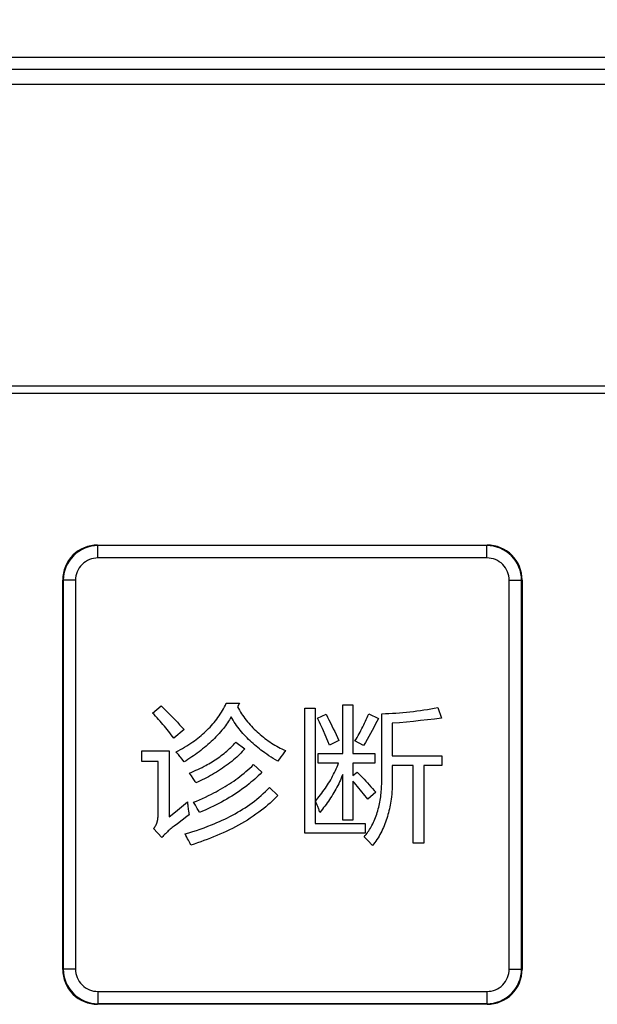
# Model space of a CAD drawing. Header units: millimetres. Extents: x 0 to 1189, y 0 to 841.
# Tile 48 of 64: x 345 to 364, y 560 to 593. Entities that reach past the tile are written whole.
import ezdxf

# ---------------------------------------------------------------- set-up
doc = ezdxf.new("R2010")
doc.units = ezdxf.units.MM
doc.header["$LTSCALE"] = 65.395
doc.layers.get('0').update_dxf_attribs({"linetype": 'CONTINUOUS'})
for name, color, linetype in [('NC500E-FIE-S-SYSTEDXF_DIMENSION', 7, 'CONTINUOUS'), ('NC500E-FRONTDXF_CONTINUOUS_LINE', 7, 'CONTINUOUS'), ('NC50E-NAMEPLDXF_CONTINUOUS_LINE', 7, 'CONTINUOUS')]:
    doc.layers.add(name, color=color, linetype=linetype)
doc.styles.get("Standard").update_dxf_attribs({"font": 'txt', "width": 0.85})
doc.dimstyles.new('DIMSTYLE_4', dxfattribs={"dimtxt": 15, "dimasz": 3.5, "dimexe": 1.5, "dimexo": 1, "dimgap": 3.75, "dimtad": 1, "dimdec": 0, "dimzin": 0, "dimdsep": 46, "dimtxsty": 'STANDARD', "dimblk": '_FILLED', "dimblk1": '_FILLED', "dimblk2": '_FILLED', "dimcen": 0.09, "dimazin": 0, "dimtp": 0.5, "dimtm": 0.5, "dimtfac": 1, "dimtdec": 0, "dimtofl": 0, "dimtmove": 0, "dimatfit": 3, "dimldrblk": '_FILLED', "dimfxl": 1, "dimtolj": 1, "dimtzin": 0, "dimarcsym": 0})

# ---------------------------------------------------------------- blocks, each defined once
blk = doc.blocks.new('_FILLED')
at = {"color": 0, "linetype": 'ByBlock'}
blk.add_solid([(0, 0), (-1, 0.2143), (-1, -0.2143)], dxfattribs=at)
blk = doc.blocks.new('*D10')
at = {"layer": 'NC500E-FIE-S-SYSTEDXF_DIMENSION', "color": 2, "linetype": 'Continuous'}
for p, q in [((16.723, 588.071), (16.723, 649.752)), ((416.723, 588.071), (416.723, 649.752)), ((16.723, 648.252), (216.723, 648.252)), ((416.723, 648.252), (216.723, 648.252))]:
    blk.add_line(p, q, dxfattribs=at)
at = {"layer": 'NC500E-FIE-S-SYSTEDXF_DIMENSION', "color": 2, "linetype": 'Continuous', "xscale": 3.5, "yscale": 3.5, "zscale": 3.5, "rotation": 180}
blk.add_blockref('_FILLED', (16.723, 648.252), dxfattribs=at)
at = {"layer": 'NC500E-FIE-S-SYSTEDXF_DIMENSION', "color": 2, "linetype": 'Continuous', "xscale": 3.5, "yscale": 3.5, "zscale": 3.5}
blk.add_blockref('_FILLED', (416.723, 648.252), dxfattribs=at)

msp = doc.modelspace()

# ---------------------------------------------------------------- linework, layer by layer
at = {"layer": 'NC500E-FRONTDXF_CONTINUOUS_LINE', "color": 7, "linetype": 'Continuous'}
for p, q in [((411.726, 592.068), (21.72, 592.068)), ((406.605, 591.666), (57.706, 591.666)), ((406.828, 591.166), (282.213, 591.166)), ((401.725, 581.068), (287.221, 581.068))]:
    msp.add_line(p, q, dxfattribs=at)
at = {"layer": 'NC50E-NAMEPLDXF_CONTINUOUS_LINE', "color": 7, "linetype": 'Continuous'}
for p, q in [((401.679, 580.822), (287.267, 580.822)), ((347.218, 575.322), (347.218, 575.732)), ((360.227, 575.732), (347.218, 575.732)), ((360.227, 575.322), (360.227, 575.732)), ((360.227, 575.322), (347.218, 575.322)), ((346.059, 574.572), (346.059, 561.563)), ((346.469, 574.572), (346.059, 574.572)), ((346.469, 574.572), (346.469, 561.563)), ((360.977, 561.563), (360.977, 574.572)), ((360.977, 574.572), (361.387, 574.572)), ((361.387, 561.563), (361.387, 574.572)), ((346.469, 561.563), (346.059, 561.563)), ((360.977, 561.563), (361.387, 561.563)), ((347.218, 560.813), (347.218, 560.404)), ((347.218, 560.813), (360.227, 560.813)), ((360.227, 560.813), (360.227, 560.404)), ((347.218, 560.404), (360.227, 560.404))]:
    msp.add_line(p, q, dxfattribs=at)
at = {"layer": 'NC50E-NAMEPLDXF_CONTINUOUS_LINE', "color": 40, "linetype": 'Continuous'}
for p, q in [((347.208, 575.752), (360.238, 575.752)), ((346.038, 561.552), (346.038, 574.582)), ((361.408, 574.582), (361.408, 561.552)), ((351.481, 570.396), (351.51, 570.457)), ((351.51, 570.457), (351.954, 570.457)), ((351.954, 570.457), (351.886, 570.337)), ((355.406, 568.774), (355.406, 570.409)), ((355.406, 570.409), (355.744, 570.409)), ((355.744, 570.409), (355.744, 568.774)), ((349.046, 570.13), (349.335, 570.375)), ((349.097, 570.076), (349.046, 570.13)), ((349.147, 570.023), (349.097, 570.076)), ((349.335, 570.375), (349.413, 570.297)), ((349.413, 570.297), (349.491, 570.219)), ((349.491, 570.219), (349.569, 570.14)), ((349.569, 570.14), (349.646, 570.061)), ((351.272, 570.04), (351.31, 570.098)), ((351.31, 570.098), (351.347, 570.156)), ((351.347, 570.156), (351.383, 570.215)), ((351.383, 570.215), (351.417, 570.274)), ((351.417, 570.274), (351.45, 570.335)), ((351.45, 570.335), (351.481, 570.396)), ((351.886, 570.337), (351.918, 570.279)), ((351.918, 570.279), (351.951, 570.222)), ((351.951, 570.222), (351.985, 570.165)), ((351.985, 570.165), (352.021, 570.109)), ((352.021, 570.109), (352.058, 570.054)), ((354.138, 566.112), (354.138, 570.298)), ((354.138, 570.298), (354.48, 570.298)), ((354.48, 570.298), (354.48, 566.435)), ((354.567, 569.961), (354.847, 570.091)), ((354.847, 570.091), (354.896, 569.995)), ((356.248, 570.038), (356.274, 570.101)), ((356.274, 570.101), (356.602, 569.946)), ((356.713, 570.105), (356.831, 570.11)), ((356.713, 567.926), (356.713, 570.105)), ((356.831, 570.11), (356.948, 570.116)), ((356.948, 570.116), (357.066, 570.123)), ((357.066, 570.123), (357.183, 570.131)), ((357.183, 570.131), (357.301, 570.14)), ((357.301, 570.14), (357.418, 570.15)), ((357.418, 570.15), (357.536, 570.161)), ((357.536, 570.161), (357.653, 570.173)), ((357.653, 570.173), (357.77, 570.186)), ((357.77, 570.186), (357.887, 570.2)), ((357.887, 570.2), (358.004, 570.216)), ((358.004, 570.216), (358.12, 570.233)), ((358.12, 570.233), (358.237, 570.251)), ((358.237, 570.251), (358.353, 570.27)), ((358.353, 570.27), (358.469, 570.291)), ((358.469, 570.291), (358.584, 570.313)), ((358.584, 570.313), (358.715, 569.956)), ((349.197, 569.969), (349.147, 570.023)), ((349.246, 569.914), (349.197, 569.969)), ((349.294, 569.859), (349.246, 569.914)), ((349.343, 569.804), (349.294, 569.859)), ((349.391, 569.748), (349.343, 569.804)), ((349.438, 569.692), (349.391, 569.748)), ((349.646, 570.061), (349.722, 569.981)), ((349.722, 569.981), (349.798, 569.9)), ((349.798, 569.9), (349.874, 569.82)), ((349.874, 569.82), (349.948, 569.738)), ((351.014, 569.714), (351.06, 569.766)), ((351.06, 569.766), (351.105, 569.819)), ((351.105, 569.819), (351.148, 569.873)), ((351.148, 569.873), (351.191, 569.928)), ((351.191, 569.928), (351.232, 569.984)), ((351.232, 569.984), (351.272, 570.04)), ((351.519, 569.755), (351.484, 569.707)), ((351.552, 569.803), (351.519, 569.755)), ((351.584, 569.853), (351.552, 569.803)), ((351.615, 569.902), (351.584, 569.853)), ((351.645, 569.953), (351.615, 569.902)), ((351.674, 570.004), (351.645, 569.953)), ((351.708, 569.945), (351.674, 570.004)), ((351.743, 569.887), (351.708, 569.945)), ((351.779, 569.829), (351.743, 569.887)), ((351.816, 569.772), (351.779, 569.829)), ((351.855, 569.717), (351.816, 569.772)), ((352.058, 570.054), (352.096, 569.999)), ((352.096, 569.999), (352.135, 569.945)), ((352.135, 569.945), (352.176, 569.892)), ((352.176, 569.892), (352.218, 569.84)), ((352.218, 569.84), (352.262, 569.789)), ((352.262, 569.789), (352.306, 569.738)), ((354.6, 569.891), (354.567, 569.961)), ((354.633, 569.821), (354.6, 569.891)), ((354.665, 569.751), (354.633, 569.821)), ((354.697, 569.681), (354.665, 569.751)), ((354.896, 569.995), (354.946, 569.898)), ((354.946, 569.898), (354.995, 569.801)), ((354.995, 569.801), (355.043, 569.704)), ((356.108, 569.731), (356.137, 569.792)), ((356.137, 569.792), (356.166, 569.853)), ((356.166, 569.853), (356.194, 569.915)), ((356.194, 569.915), (356.221, 569.976)), ((356.221, 569.976), (356.248, 570.038)), ((356.549, 569.844), (356.495, 569.743)), ((356.602, 569.946), (356.549, 569.844)), ((357.301, 569.808), (357.065, 569.787)), ((357.065, 569.787), (357.065, 568.702)), ((357.537, 569.829), (357.301, 569.808)), ((357.773, 569.852), (357.537, 569.829)), ((358.008, 569.876), (357.773, 569.852)), ((358.244, 569.902), (358.008, 569.876)), ((358.479, 569.928), (358.244, 569.902)), ((358.715, 569.956), (358.479, 569.928)), ((349.485, 569.635), (349.438, 569.692)), ((349.531, 569.578), (349.485, 569.635)), ((349.578, 569.521), (349.531, 569.578)), ((349.623, 569.464), (349.578, 569.521)), ((349.669, 569.406), (349.623, 569.464)), ((350.097, 569.575), (349.76, 569.29)), ((349.948, 569.738), (350.023, 569.657)), ((350.023, 569.657), (350.097, 569.575)), ((350.665, 569.375), (350.717, 569.42)), ((350.717, 569.42), (350.769, 569.467)), ((350.769, 569.467), (350.82, 569.514)), ((350.82, 569.514), (350.87, 569.563)), ((350.87, 569.563), (350.919, 569.612)), ((350.919, 569.612), (350.967, 569.663)), ((350.967, 569.663), (351.014, 569.714)), ((351.268, 569.441), (351.218, 569.385)), ((351.318, 569.497), (351.268, 569.441)), ((351.366, 569.555), (351.318, 569.497)), ((351.413, 569.613), (351.366, 569.555)), ((351.449, 569.66), (351.413, 569.613)), ((351.484, 569.707), (351.449, 569.66)), ((351.895, 569.662), (351.855, 569.717)), ((351.937, 569.607), (351.895, 569.662)), ((351.979, 569.554), (351.937, 569.607)), ((352.023, 569.501), (351.979, 569.554)), ((352.068, 569.449), (352.023, 569.501)), ((352.113, 569.398), (352.068, 569.449)), ((352.306, 569.738), (352.351, 569.689)), ((352.351, 569.689), (352.398, 569.64)), ((352.398, 569.64), (352.445, 569.592)), ((352.445, 569.592), (352.494, 569.545)), ((352.494, 569.545), (352.543, 569.499)), ((352.543, 569.499), (352.594, 569.453)), ((352.594, 569.453), (352.645, 569.409)), ((354.729, 569.61), (354.697, 569.681)), ((354.76, 569.54), (354.729, 569.61)), ((354.821, 569.398), (354.76, 569.54)), ((355.043, 569.704), (355.091, 569.606)), ((355.091, 569.606), (355.138, 569.508)), ((355.138, 569.508), (355.184, 569.41)), ((355.919, 569.373), (355.952, 569.432)), ((355.952, 569.432), (355.984, 569.491)), ((355.984, 569.491), (356.016, 569.551)), ((356.016, 569.551), (356.048, 569.611)), ((356.048, 569.611), (356.078, 569.671)), ((356.078, 569.671), (356.108, 569.731)), ((356.386, 569.541), (356.275, 569.34)), ((356.441, 569.642), (356.386, 569.541)), ((356.495, 569.743), (356.441, 569.642)), ((349.76, 569.29), (349.669, 569.406)), ((350.255, 569.073), (350.323, 569.117)), ((350.323, 569.117), (350.391, 569.163)), ((350.391, 569.163), (350.447, 569.203)), ((350.447, 569.203), (350.502, 569.245)), ((350.502, 569.245), (350.557, 569.287)), ((350.557, 569.287), (350.611, 569.33)), ((350.611, 569.33), (350.665, 569.375)), ((350.949, 569.122), (350.893, 569.072)), ((351.005, 569.173), (350.949, 569.122)), ((351.059, 569.225), (351.005, 569.173)), ((351.113, 569.277), (351.059, 569.225)), ((351.166, 569.331), (351.113, 569.277)), ((351.218, 569.385), (351.166, 569.331)), ((351.748, 569.069), (351.789, 569.114)), ((351.789, 569.114), (351.829, 569.16)), ((351.829, 569.16), (352.132, 568.933)), ((352.16, 569.348), (352.113, 569.398)), ((352.208, 569.298), (352.16, 569.348)), ((352.256, 569.25), (352.208, 569.298)), ((352.305, 569.202), (352.256, 569.25)), ((352.356, 569.155), (352.305, 569.202)), ((352.407, 569.109), (352.356, 569.155)), ((352.458, 569.064), (352.407, 569.109)), ((352.645, 569.409), (352.697, 569.366)), ((352.697, 569.366), (352.75, 569.324)), ((352.75, 569.324), (352.803, 569.282)), ((352.803, 569.282), (352.858, 569.242)), ((352.858, 569.242), (352.913, 569.203)), ((352.913, 569.203), (352.968, 569.164)), ((352.968, 569.164), (353.025, 569.127)), ((353.025, 569.127), (353.082, 569.091)), ((353.082, 569.091), (353.139, 569.056)), ((354.907, 569.193), (354.821, 569.398)), ((354.962, 569.059), (354.907, 569.193)), ((355.276, 569.213), (354.962, 569.059)), ((355.184, 569.41), (355.23, 569.312)), ((355.23, 569.312), (355.276, 569.213)), ((355.816, 569.199), (355.851, 569.256)), ((356.105, 569.039), (355.816, 569.199)), ((355.851, 569.256), (355.885, 569.314)), ((355.885, 569.314), (355.919, 569.373)), ((356.162, 569.139), (356.105, 569.039)), ((356.275, 569.34), (356.162, 569.139)), ((348.684, 568.509), (348.684, 568.866)), ((348.684, 568.866), (349.605, 568.866)), ((349.605, 568.866), (349.605, 566.657)), ((349.832, 568.832), (349.904, 568.869)), ((349.857, 568.802), (349.832, 568.832)), ((349.908, 568.742), (349.857, 568.802)), ((349.904, 568.869), (349.976, 568.908)), ((349.976, 568.908), (350.047, 568.947)), ((350.047, 568.947), (350.117, 568.987)), ((350.117, 568.987), (350.186, 569.029)), ((350.186, 569.029), (350.255, 569.073)), ((350.538, 568.79), (350.477, 568.746)), ((350.599, 568.835), (350.538, 568.79)), ((350.659, 568.881), (350.599, 568.835)), ((350.718, 568.928), (350.659, 568.881)), ((350.777, 568.975), (350.718, 568.928)), ((350.835, 569.023), (350.777, 568.975)), ((350.893, 569.072), (350.835, 569.023)), ((351.387, 568.741), (351.436, 568.779)), ((351.436, 568.779), (351.483, 568.818)), ((351.483, 568.818), (351.529, 568.857)), ((351.529, 568.857), (351.575, 568.898)), ((351.575, 568.898), (351.62, 568.939)), ((351.62, 568.939), (351.663, 568.982)), ((351.663, 568.982), (351.706, 569.025)), ((351.706, 569.025), (351.748, 569.069)), ((351.999, 568.791), (351.953, 568.745)), ((352.044, 568.838), (351.999, 568.791)), ((352.089, 568.885), (352.044, 568.838)), ((352.132, 568.933), (352.089, 568.885)), ((352.511, 569.019), (352.458, 569.064)), ((352.563, 568.976), (352.511, 569.019)), ((352.617, 568.933), (352.563, 568.976)), ((352.671, 568.891), (352.617, 568.933)), ((352.726, 568.85), (352.671, 568.891)), ((352.796, 568.799), (352.726, 568.85)), ((352.867, 568.75), (352.796, 568.799)), ((353.139, 569.056), (353.197, 569.022)), ((353.197, 569.022), (353.255, 568.99)), ((353.255, 568.99), (353.314, 568.958)), ((353.314, 568.958), (353.373, 568.928)), ((353.373, 568.928), (353.433, 568.899)), ((353.439, 568.801), (353.387, 568.731)), ((353.433, 568.899), (353.492, 568.871)), ((353.492, 568.871), (353.439, 568.801)), ((354.581, 568.451), (354.581, 568.774)), ((354.581, 568.774), (355.406, 568.774)), ((355.744, 568.774), (356.477, 568.774)), ((356.477, 568.774), (356.477, 568.451)), ((349.229, 568.509), (348.684, 568.509)), ((349.229, 566.71), (349.229, 568.509)), ((349.933, 568.712), (349.908, 568.742)), ((349.957, 568.681), (349.933, 568.712)), ((349.982, 568.65), (349.957, 568.681)), ((350.03, 568.588), (349.982, 568.65)), ((350.054, 568.557), (350.03, 568.588)), ((350.102, 568.494), (350.054, 568.557)), ((350.165, 568.535), (350.102, 568.494)), ((350.228, 568.576), (350.165, 568.535)), ((350.291, 568.617), (350.228, 568.576)), ((350.353, 568.66), (350.291, 568.617)), ((350.415, 568.702), (350.353, 568.66)), ((350.477, 568.746), (350.415, 568.702)), ((350.874, 568.405), (350.928, 568.435)), ((350.928, 568.435), (350.981, 568.466)), ((350.981, 568.466), (351.034, 568.498)), ((351.034, 568.498), (351.086, 568.53)), ((351.086, 568.53), (351.137, 568.563)), ((351.137, 568.563), (351.189, 568.597)), ((351.189, 568.597), (351.239, 568.632)), ((351.239, 568.632), (351.289, 568.667)), ((351.289, 568.667), (351.339, 568.704)), ((351.339, 568.704), (351.387, 568.741)), ((351.631, 568.464), (351.569, 568.416)), ((351.691, 568.512), (351.631, 568.464)), ((351.751, 568.562), (351.691, 568.512)), ((351.809, 568.612), (351.751, 568.562)), ((351.858, 568.656), (351.809, 568.612)), ((351.906, 568.7), (351.858, 568.656)), ((351.953, 568.745), (351.906, 568.7)), ((352.939, 568.701), (352.867, 568.75)), ((353.011, 568.654), (352.939, 568.701)), ((353.084, 568.608), (353.011, 568.654)), ((353.158, 568.563), (353.084, 568.608)), ((353.232, 568.519), (353.158, 568.563)), ((353.257, 568.554), (353.232, 568.519)), ((353.308, 568.626), (353.257, 568.554)), ((353.334, 568.661), (353.308, 568.626)), ((353.387, 568.731), (353.334, 568.661)), ((355.269, 568.451), (354.581, 568.451)), ((355.243, 568.388), (355.269, 568.451)), ((355.744, 568.451), (355.744, 568.036)), ((356.477, 568.451), (355.744, 568.451)), ((357.065, 568.702), (358.724, 568.702)), ((358.724, 568.702), (358.724, 568.369)), ((350.285, 568.123), (350.355, 568.153)), ((350.347, 568.029), (350.285, 568.123)), ((350.355, 568.153), (350.425, 568.183)), ((350.425, 568.183), (350.494, 568.214)), ((350.494, 568.214), (350.563, 568.246)), ((350.563, 568.246), (350.631, 568.278)), ((350.631, 568.278), (350.699, 568.312)), ((350.699, 568.312), (350.767, 568.347)), ((350.767, 568.347), (350.821, 568.376)), ((350.821, 568.376), (350.874, 568.405)), ((351.118, 568.113), (351.05, 568.074)), ((351.184, 568.154), (351.118, 568.113)), ((351.25, 568.195), (351.184, 568.154)), ((351.315, 568.237), (351.25, 568.195)), ((351.38, 568.28), (351.315, 568.237)), ((351.444, 568.325), (351.38, 568.28)), ((351.507, 568.37), (351.444, 568.325)), ((351.569, 568.416), (351.507, 568.37)), ((352.036, 568.06), (352.103, 568.114)), ((352.103, 568.114), (352.169, 568.17)), ((352.169, 568.17), (352.234, 568.226)), ((352.234, 568.226), (352.298, 568.284)), ((352.298, 568.284), (352.36, 568.343)), ((352.36, 568.343), (352.422, 568.403)), ((352.422, 568.403), (352.697, 568.147)), ((352.697, 568.147), (352.639, 568.089)), ((355.101, 568.08), (355.131, 568.141)), ((355.131, 568.141), (355.161, 568.202)), ((355.161, 568.202), (355.189, 568.264)), ((355.189, 568.264), (355.217, 568.326)), ((355.217, 568.326), (355.243, 568.388)), ((355.744, 568.036), (355.888, 568.157)), ((355.888, 568.157), (355.947, 568.097)), ((357.065, 568.369), (357.065, 567.911)), ((357.765, 568.369), (357.065, 568.369)), ((357.765, 565.774), (357.765, 568.369)), ((358.117, 568.369), (358.117, 565.774)), ((358.724, 568.369), (358.117, 568.369)), ((350.408, 567.934), (350.347, 568.029)), ((350.467, 567.838), (350.408, 567.934)), ((350.497, 567.79), (350.467, 567.838)), ((350.568, 567.823), (350.497, 567.79)), ((350.638, 567.856), (350.568, 567.823)), ((350.708, 567.89), (350.638, 567.856)), ((350.777, 567.925), (350.708, 567.89)), ((350.846, 567.961), (350.777, 567.925)), ((350.914, 567.998), (350.846, 567.961)), ((350.983, 568.035), (350.914, 567.998)), ((351.05, 568.074), (350.983, 568.035)), ((351.615, 567.759), (351.687, 567.806)), ((351.687, 567.806), (351.759, 567.855)), ((351.759, 567.855), (351.829, 567.905)), ((351.829, 567.905), (351.899, 567.955)), ((351.899, 567.955), (351.968, 568.007)), ((351.968, 568.007), (352.036, 568.06)), ((352.337, 567.813), (352.274, 567.761)), ((352.399, 567.866), (352.337, 567.813)), ((352.461, 567.921), (352.399, 567.866)), ((352.521, 567.976), (352.461, 567.921)), ((352.581, 568.032), (352.521, 567.976)), ((352.639, 568.089), (352.581, 568.032)), ((354.899, 567.725), (354.934, 567.783)), ((354.934, 567.783), (354.97, 567.841)), ((354.97, 567.841), (355.004, 567.9)), ((355.004, 567.9), (355.037, 567.96)), ((355.037, 567.96), (355.069, 568.02)), ((355.069, 568.02), (355.101, 568.08)), ((355.299, 567.827), (355.27, 567.766)), ((355.327, 567.889), (355.299, 567.827)), ((355.355, 567.95), (355.327, 567.889)), ((355.381, 568.012), (355.355, 567.95)), ((355.406, 568.075), (355.381, 568.012)), ((355.406, 566.541), (355.406, 568.075)), ((355.744, 567.853), (355.744, 566.541)), ((355.795, 567.794), (355.744, 567.853)), ((355.847, 567.734), (355.795, 567.794)), ((355.947, 568.097), (356.005, 568.037)), ((356.005, 568.037), (356.063, 567.976)), ((356.063, 567.976), (356.12, 567.914)), ((356.12, 567.914), (356.177, 567.853)), ((356.177, 567.853), (356.233, 567.791)), ((356.233, 567.791), (356.289, 567.729)), ((356.71, 567.748), (356.712, 567.807)), ((356.712, 567.807), (356.713, 567.866)), ((356.713, 567.866), (356.713, 567.926)), ((357.064, 567.828), (357.063, 567.744)), ((357.065, 567.911), (357.064, 567.828)), ((351.015, 567.416), (351.091, 567.456)), ((351.091, 567.456), (351.168, 567.496)), ((351.168, 567.496), (351.244, 567.537)), ((351.244, 567.537), (351.319, 567.579)), ((351.319, 567.579), (351.394, 567.623)), ((351.394, 567.623), (351.468, 567.667)), ((351.468, 567.667), (351.542, 567.712)), ((351.542, 567.712), (351.615, 567.759)), ((351.868, 567.462), (351.783, 567.406)), ((351.951, 567.519), (351.868, 567.462)), ((352.033, 567.577), (351.951, 567.519)), ((352.115, 567.637), (352.033, 567.577)), ((352.195, 567.698), (352.115, 567.637)), ((352.274, 567.761), (352.195, 567.698)), ((352.748, 567.433), (352.818, 567.499)), ((352.818, 567.499), (352.886, 567.567)), ((352.886, 567.567), (352.952, 567.636)), ((352.952, 567.636), (353.237, 567.376)), ((354.664, 567.391), (354.705, 567.445)), ((354.705, 567.445), (354.745, 567.499)), ((354.745, 567.499), (354.785, 567.555)), ((354.785, 567.555), (354.824, 567.611)), ((354.824, 567.611), (354.862, 567.667)), ((354.862, 567.667), (354.899, 567.725)), ((355.109, 567.468), (355.074, 567.41)), ((355.143, 567.527), (355.109, 567.468)), ((355.176, 567.586), (355.143, 567.527)), ((355.208, 567.646), (355.176, 567.586)), ((355.239, 567.706), (355.208, 567.646)), ((355.27, 567.766), (355.239, 567.706)), ((355.898, 567.674), (355.847, 567.734)), ((355.949, 567.614), (355.898, 567.674)), ((356, 567.553), (355.949, 567.614)), ((356.05, 567.492), (356, 567.553)), ((356.099, 567.431), (356.05, 567.492)), ((356.511, 567.477), (356.245, 567.245)), ((356.289, 567.729), (356.345, 567.666)), ((356.345, 567.666), (356.401, 567.603)), ((356.401, 567.603), (356.456, 567.54)), ((356.456, 567.54), (356.511, 567.477)), ((356.683, 567.39), (356.69, 567.449)), ((356.69, 567.449), (356.696, 567.509)), ((356.696, 567.509), (356.7, 567.569)), ((356.7, 567.569), (356.704, 567.628)), ((356.704, 567.628), (356.708, 567.688)), ((356.708, 567.688), (356.71, 567.748)), ((357.05, 567.494), (357.043, 567.411)), ((357.056, 567.578), (357.05, 567.494)), ((357.06, 567.661), (357.056, 567.578)), ((357.063, 567.744), (357.06, 567.661)), ((350.011, 566.987), (350.213, 567.154)), ((350.213, 567.154), (350.215, 567.123)), ((350.215, 567.123), (350.218, 567.093)), ((350.415, 567.144), (350.517, 567.186)), ((350.478, 567.042), (350.415, 567.144)), ((350.517, 567.186), (350.617, 567.229)), ((350.617, 567.229), (350.718, 567.274)), ((350.718, 567.274), (350.817, 567.32)), ((350.817, 567.32), (350.916, 567.367)), ((350.916, 567.367), (351.015, 567.416)), ((351.348, 567.149), (351.259, 567.101)), ((351.437, 567.198), (351.348, 567.149)), ((351.525, 567.248), (351.437, 567.198)), ((351.612, 567.299), (351.525, 567.248)), ((351.698, 567.352), (351.612, 567.299)), ((351.783, 567.406), (351.698, 567.352)), ((352.299, 567.071), (352.377, 567.127)), ((352.377, 567.127), (352.454, 567.185)), ((352.454, 567.185), (352.53, 567.245)), ((352.53, 567.245), (352.604, 567.306)), ((352.604, 567.306), (352.677, 567.369)), ((352.677, 567.369), (352.748, 567.433)), ((352.973, 567.116), (352.903, 567.054)), ((353.041, 567.178), (352.973, 567.116)), ((353.107, 567.243), (353.041, 567.178)), ((353.173, 567.309), (353.107, 567.243)), ((353.237, 567.376), (353.173, 567.309)), ((354.49, 567.183), (354.534, 567.234)), ((354.502, 567.157), (354.49, 567.183)), ((354.514, 567.13), (354.502, 567.157)), ((354.526, 567.104), (354.514, 567.13)), ((354.534, 567.234), (354.578, 567.285)), ((354.578, 567.285), (354.621, 567.338)), ((354.621, 567.338), (354.664, 567.391)), ((354.888, 567.127), (354.848, 567.072)), ((354.926, 567.183), (354.888, 567.127)), ((354.965, 567.239), (354.926, 567.183)), ((355.002, 567.295), (354.965, 567.239)), ((355.038, 567.352), (355.002, 567.295)), ((355.074, 567.41), (355.038, 567.352)), ((356.148, 567.37), (356.099, 567.431)), ((356.197, 567.308), (356.148, 567.37)), ((356.245, 567.245), (356.197, 567.308)), ((356.636, 567.094), (356.648, 567.152)), ((356.648, 567.152), (356.658, 567.212)), ((356.658, 567.212), (356.667, 567.271)), ((356.667, 567.271), (356.676, 567.33)), ((356.676, 567.33), (356.683, 567.39)), ((357.004, 567.115), (356.992, 567.051)), ((357.014, 567.18), (357.004, 567.115)), ((357.024, 567.244), (357.014, 567.18)), ((357.034, 567.328), (357.024, 567.244)), ((357.043, 567.411), (357.034, 567.328)), ((349.605, 566.657), (349.809, 566.821)), ((349.809, 566.821), (350.011, 566.987)), ((350.218, 567.093), (350.221, 567.062)), ((350.221, 567.062), (350.224, 567.032)), ((350.224, 567.032), (350.227, 567.002)), ((350.227, 567.002), (350.234, 566.941)), ((350.234, 566.941), (350.237, 566.91)), ((350.237, 566.91), (350.246, 566.85)), ((350.246, 566.85), (350.255, 566.79)), ((350.255, 566.79), (350.26, 566.759)), ((350.539, 566.94), (350.478, 567.042)), ((350.579, 566.871), (350.539, 566.94)), ((350.599, 566.836), (350.579, 566.871)), ((350.618, 566.802), (350.599, 566.836)), ((350.711, 566.841), (350.618, 566.802)), ((350.803, 566.881), (350.711, 566.841)), ((350.895, 566.923), (350.803, 566.881)), ((350.987, 566.966), (350.895, 566.923)), ((351.078, 567.009), (350.987, 566.966)), ((351.169, 567.055), (351.078, 567.009)), ((351.259, 567.101), (351.169, 567.055)), ((351.806, 566.762), (351.89, 566.81)), ((351.89, 566.81), (351.974, 566.859)), ((351.974, 566.859), (352.057, 566.91)), ((352.057, 566.91), (352.138, 566.962)), ((352.138, 566.962), (352.219, 567.016)), ((352.219, 567.016), (352.299, 567.071)), ((352.597, 566.808), (352.504, 566.741)), ((352.688, 566.877), (352.597, 566.808)), ((352.761, 566.935), (352.688, 566.877)), ((352.833, 566.994), (352.761, 566.935)), ((352.903, 567.054), (352.833, 566.994)), ((354.538, 567.078), (354.526, 567.104)), ((354.549, 567.051), (354.538, 567.078)), ((354.561, 567.024), (354.549, 567.051)), ((354.571, 566.997), (354.561, 567.024)), ((354.582, 566.97), (354.571, 566.997)), ((354.592, 566.943), (354.582, 566.97)), ((354.602, 566.916), (354.592, 566.943)), ((354.612, 566.889), (354.602, 566.916)), ((354.621, 566.862), (354.612, 566.889)), ((354.63, 566.834), (354.621, 566.862)), ((354.639, 566.807), (354.63, 566.834)), ((354.682, 566.859), (354.639, 566.807)), ((354.725, 566.911), (354.682, 566.859)), ((354.766, 566.964), (354.725, 566.911)), ((354.808, 567.018), (354.766, 566.964)), ((354.848, 567.072), (354.808, 567.018)), ((356.545, 566.748), (356.563, 566.805)), ((356.563, 566.805), (356.58, 566.862)), ((356.58, 566.862), (356.595, 566.919)), ((356.595, 566.919), (356.61, 566.977)), ((356.61, 566.977), (356.624, 567.035)), ((356.624, 567.035), (356.636, 567.094)), ((356.936, 566.796), (356.919, 566.732)), ((356.952, 566.859), (356.936, 566.796)), ((356.966, 566.923), (356.952, 566.859)), ((356.98, 566.987), (356.966, 566.923)), ((356.992, 567.051), (356.98, 566.987)), ((349.186, 566.448), (349.19, 566.46)), ((349.19, 566.46), (349.194, 566.472)), ((349.194, 566.472), (349.198, 566.485)), ((349.198, 566.485), (349.201, 566.497)), ((349.201, 566.497), (349.205, 566.509)), ((349.205, 566.509), (349.211, 566.534)), ((349.211, 566.534), (349.213, 566.547)), ((349.213, 566.547), (349.216, 566.559)), ((349.216, 566.559), (349.218, 566.572)), ((349.218, 566.572), (349.222, 566.597)), ((349.222, 566.597), (349.223, 566.61)), ((349.223, 566.61), (349.225, 566.623)), ((349.225, 566.623), (349.226, 566.635)), ((349.226, 566.635), (349.227, 566.648)), ((349.227, 566.648), (349.228, 566.66)), ((349.228, 566.66), (349.229, 566.685)), ((349.229, 566.698), (349.229, 566.71)), ((349.229, 566.685), (349.229, 566.698)), ((350.187, 566.669), (349.873, 566.427)), ((350.266, 566.729), (350.187, 566.669)), ((350.26, 566.759), (350.266, 566.729)), ((351.106, 566.425), (351.195, 566.463)), ((351.195, 566.463), (351.284, 566.502)), ((351.284, 566.502), (351.372, 566.542)), ((351.372, 566.542), (351.46, 566.583)), ((351.46, 566.583), (351.547, 566.626)), ((351.547, 566.626), (351.634, 566.67)), ((351.634, 566.67), (351.72, 566.715)), ((351.72, 566.715), (351.806, 566.762)), ((352.119, 566.491), (352.02, 566.433)), ((352.217, 566.55), (352.119, 566.491)), ((352.314, 566.612), (352.217, 566.55)), ((352.409, 566.675), (352.314, 566.612)), ((352.504, 566.741), (352.409, 566.675)), ((355.744, 566.541), (355.406, 566.541)), ((356.409, 566.42), (356.435, 566.473)), ((356.435, 566.473), (356.46, 566.527)), ((356.46, 566.527), (356.483, 566.581)), ((356.483, 566.581), (356.505, 566.636)), ((356.505, 566.636), (356.525, 566.692)), ((356.525, 566.692), (356.545, 566.748)), ((356.839, 566.482), (356.816, 566.421)), ((356.861, 566.544), (356.839, 566.482)), ((356.881, 566.606), (356.861, 566.544)), ((356.901, 566.669), (356.881, 566.606)), ((356.919, 566.732), (356.901, 566.669)), ((349.079, 566.266), (349.088, 566.275)), ((349.354, 565.962), (349.079, 566.266)), ((349.088, 566.275), (349.096, 566.285)), ((349.096, 566.285), (349.104, 566.294)), ((349.104, 566.294), (349.111, 566.304)), ((349.111, 566.304), (349.118, 566.314)), ((349.118, 566.314), (349.125, 566.324)), ((349.125, 566.324), (349.132, 566.335)), ((349.132, 566.335), (349.145, 566.356)), ((349.145, 566.356), (349.151, 566.367)), ((349.151, 566.367), (349.157, 566.378)), ((349.157, 566.378), (349.162, 566.39)), ((349.162, 566.39), (349.167, 566.401)), ((349.167, 566.401), (349.172, 566.413)), ((349.172, 566.413), (349.177, 566.424)), ((349.177, 566.424), (349.182, 566.436)), ((349.182, 566.436), (349.186, 566.448)), ((349.507, 566.124), (349.475, 566.092)), ((349.539, 566.154), (349.507, 566.124)), ((349.571, 566.184), (349.539, 566.154)), ((349.603, 566.213), (349.571, 566.184)), ((349.636, 566.241), (349.603, 566.213)), ((349.669, 566.268), (349.636, 566.241)), ((349.703, 566.295), (349.669, 566.268)), ((349.77, 566.348), (349.703, 566.295)), ((349.873, 566.427), (349.77, 566.348)), ((350.131, 566.083), (350.259, 566.121)), ((350.259, 566.121), (350.387, 566.161)), ((350.387, 566.161), (350.513, 566.203)), ((350.513, 566.203), (350.64, 566.246)), ((350.64, 566.246), (350.766, 566.292)), ((350.766, 566.292), (350.891, 566.339)), ((350.891, 566.339), (351.016, 566.388)), ((351.016, 566.388), (351.106, 566.425)), ((351.509, 566.167), (351.405, 566.119)), ((351.613, 566.217), (351.509, 566.167)), ((351.716, 566.269), (351.613, 566.217)), ((351.819, 566.322), (351.716, 566.269)), ((351.92, 566.376), (351.819, 566.322)), ((352.02, 566.433), (351.92, 566.376)), ((354.48, 566.435), (356.158, 566.435)), ((356.158, 566.435), (356.158, 566.112)), ((356.22, 566.11), (356.249, 566.151)), ((356.249, 566.151), (356.278, 566.193)), ((356.278, 566.193), (356.306, 566.236)), ((356.306, 566.236), (356.332, 566.279)), ((356.332, 566.279), (356.358, 566.323)), ((356.358, 566.323), (356.382, 566.367)), ((356.382, 566.367), (356.409, 566.42)), ((356.682, 566.124), (356.651, 566.067)), ((356.711, 566.182), (356.682, 566.124)), ((356.739, 566.241), (356.711, 566.182)), ((356.766, 566.3), (356.739, 566.241)), ((356.792, 566.36), (356.766, 566.3)), ((356.816, 566.421), (356.792, 566.36)), ((349.384, 565.996), (349.354, 565.962)), ((349.414, 566.028), (349.384, 565.996)), ((349.445, 566.061), (349.414, 566.028)), ((349.475, 566.092), (349.445, 566.061)), ((350.16, 566.03), (350.131, 566.083)), ((350.188, 565.978), (350.16, 566.03)), ((350.217, 565.925), (350.188, 565.978)), ((350.245, 565.872), (350.217, 565.925)), ((350.301, 565.765), (350.245, 565.872)), ((350.655, 565.821), (350.546, 565.783)), ((350.763, 565.859), (350.655, 565.821)), ((350.872, 565.899), (350.763, 565.859)), ((350.979, 565.941), (350.872, 565.899)), ((351.086, 565.983), (350.979, 565.941)), ((351.193, 566.027), (351.086, 565.983)), ((351.299, 566.072), (351.193, 566.027)), ((351.405, 566.119), (351.299, 566.072)), ((356.158, 566.112), (354.138, 566.112)), ((356.125, 565.991), (356.157, 566.03)), ((356.147, 565.969), (356.125, 565.991)), ((356.169, 565.947), (356.147, 565.969)), ((356.157, 566.03), (356.189, 566.07)), ((356.19, 565.925), (356.169, 565.947)), ((356.189, 566.07), (356.22, 566.11)), ((356.212, 565.902), (356.19, 565.925)), ((356.255, 565.857), (356.212, 565.902)), ((356.276, 565.834), (356.255, 565.857)), ((356.297, 565.811), (356.276, 565.834)), ((356.318, 565.787), (356.297, 565.811)), ((356.478, 565.794), (356.44, 565.743)), ((356.516, 565.847), (356.478, 565.794)), ((356.552, 565.9), (356.516, 565.847)), ((356.586, 565.955), (356.552, 565.9)), ((356.62, 566.01), (356.586, 565.955)), ((356.651, 566.067), (356.62, 566.01)), ((350.329, 565.712), (350.301, 565.765)), ((350.438, 565.747), (350.329, 565.712)), ((350.546, 565.783), (350.438, 565.747)), ((356.339, 565.764), (356.318, 565.787)), ((356.359, 565.74), (356.339, 565.764)), ((356.38, 565.717), (356.359, 565.74)), ((356.4, 565.692), (356.38, 565.717)), ((356.44, 565.743), (356.4, 565.692)), ((358.117, 565.774), (357.765, 565.774)), ((360.238, 560.382), (347.208, 560.382))]:
    msp.add_line(p, q, dxfattribs=at)
for centre, start, end in [((347.207, 574.583), 89.9586, 180.0414), ((360.239, 574.583), 359.9616, 90.0384), ((347.207, 561.551), 179.9586, 270.0414), ((360.239, 561.551), 269.9586, 0.0414)]:
    msp.add_arc(centre, 1.169, start, end, dxfattribs=at)
at = {"layer": 'NC50E-NAMEPLDXF_CONTINUOUS_LINE', "color": 7, "linetype": 'Continuous'}
for centre, radius, start, end in [((347.218, 574.572), 1.16, 89.9981, 180.0018), ((360.227, 574.572), 1.16, 359.9981, 90.0018), ((347.218, 574.572), 0.75, 89.9976, 180.0024), ((360.227, 574.572), 0.75, 359.9976, 90.0024), ((347.218, 561.563), 1.16, 179.9981, 270.0018), ((347.218, 561.563), 0.75, 179.9976, 270.0024), ((360.227, 561.563), 1.16, 269.9981, 0.0018), ((360.227, 561.563), 0.75, 269.9976, 0.0024)]:
    msp.add_arc(centre, radius, start, end, dxfattribs=at)

# ---------------------------------------------------------------- dimensions: what is measured, and where the dimension line sits
at = {"layer": 'NC500E-FIE-S-SYSTEDXF_DIMENSION', "color": 2, "linetype": 'Continuous'}
dim = msp.add_linear_dim(base=(416.723, 648.252), p1=(16.723, 587.071), p2=(416.723, 587.071), dimstyle='DIMSTYLE_4', dxfattribs=at)
dim.commit()
dim.dimension.update_dxf_attribs({"geometry": '*D10', "text_midpoint": (197.598, 648.252), "dimtype": 160})

doc.saveas('drawing.dxf')
